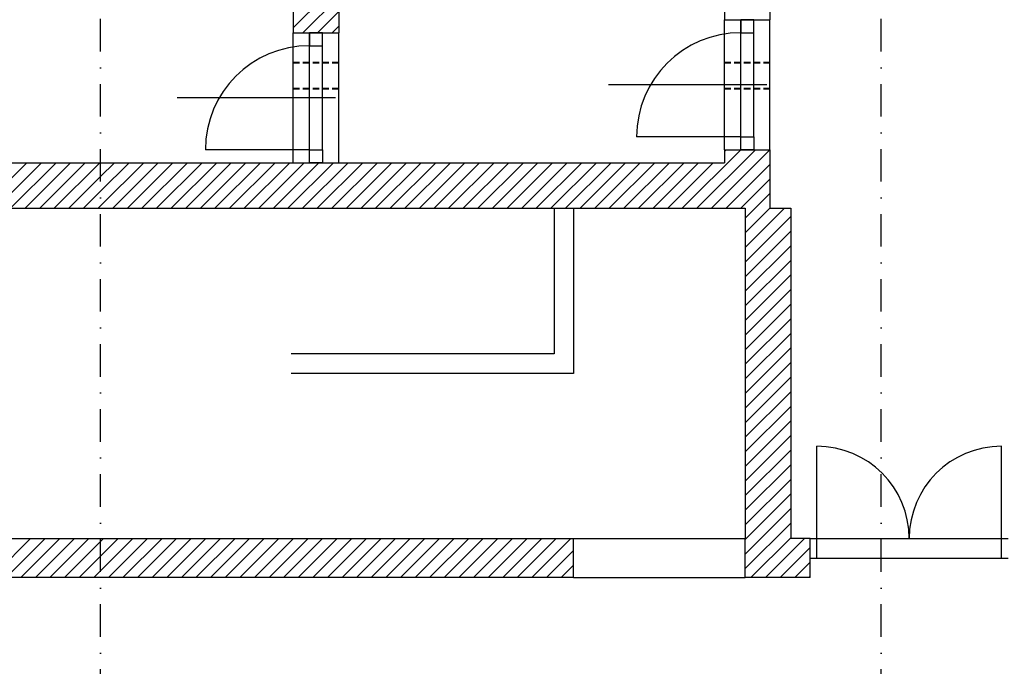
# Model space of a CAD drawing. Header units: millimetres. Extents: x 2886542 to 7567581, y -792623 to 134766.
# Tile 254 of 256: x 4926321 to 4933890, y -404155 to -399182. Entities that reach past the tile are written whole.
import ezdxf

# ---------------------------------------------------------------- set-up
doc = ezdxf.new("R2010")
doc.units = ezdxf.units.MM
doc.linetypes.add('DASHDOT', pattern=[1, 0.5, -0.25, 0, -0.25])
doc.linetypes.add('DASHED', pattern=[0.75, 0.5, -0.25])
doc.layers.add('CKPROSTUPY_NADROVINOU', color=7, linetype='DASHDOT', lineweight=25)
doc.layers.add('IN_NS_TLUSTA', color=1, linetype='Continuous', lineweight=40)
doc.layers.add('IN_NS_VYPLNE OTVORU', color=16, linetype='Continuous')

msp = doc.modelspace()

# ---------------------------------------------------------------- linework, layer by layer
at = {"layer": 'CKPROSTUPY_NADROVINOU', "color": 0, "ltscale": 500}
for p, q in [((4926943.4, -406428.5), (4926943.4, -379211)), ((4932943.4, -406428.5), (4932943.4, -379211))]:
    msp.add_line(p, q, dxfattribs=at)
at = {"layer": 'IN_NS_TLUSTA', "color": 0, "linetype": 'DASHED', "ltscale": 100}
for p, q in [((4928423.4, -399512.4), (4928773.4, -399512.4)), ((4931738.4, -399512.4), (4932088.4, -399512.4)), ((4928423.4, -399712.3, 0), (4928773.4, -399712.3, 0)), ((4931738.4, -399712.3, 0), (4932088.4, -399712.3, 0))]:
    msp.add_line(p, q, dxfattribs=at)
at = {"layer": 'IN_NS_VYPLNE OTVORU', "color": 0}
for p, q in [((4928423.4, -395472.4), (4928423.4, -399282.4)), ((4928773.4, -395472.4), (4928773.4, -399282.4)), ((4931738.4, -395472.4), (4931738.4, -399182.4)), ((4928423.4, -399245.7), (4928773.4, -398895.7)), ((4932088.4, -398972.4), (4932088.4, -399182.4)), ((4928499, -399282.4), (4928773.4, -399007.9)), ((4928611.2, -399282.4), (4928773.4, -399120.2)), ((4931738.4, -400182.4), (4931738.4, -399182.4)), ((4931863.4, -399182.4), (4931863.4, -399282.4)), ((4931963.4, -399182.4), (4931863.4, -399182.4)), ((4931963.4, -399282.4), (4931963.4, -399182.4)), ((4932088.4, -400182.4), (4932088.4, -399182.4)), ((4928423.4, -400282.4), (4928423.4, -399282.4)), ((4928548.4, -399282.4), (4928548.4, -399382.4)), ((4928648.4, -399282.4), (4928548.4, -399282.4)), ((4928648.4, -399382.4), (4928648.4, -399282.4)), ((4928723.5, -399282.4), (4928773.4, -399232.4)), ((4928773.4, -400282.4), (4928773.4, -399282.4)), ((4931863.4, -399282.4), (4931963.4, -399282.4)), ((4931863.4, -400082.4), (4931863.4, -399282.4)), ((4931963.4, -400082.4), (4931963.4, -399282.4)), ((4928548.4, -399382.4), (4928648.4, -399382.4)), ((4928548.4, -400182.4), (4928548.4, -399382.4)), ((4928648.4, -400182.4), (4928648.4, -399382.4)), ((4932063.4, -399682.4), (4930847.4, -399682.4)), ((4928748.4, -399782.4), (4927532.4, -399782.4)), ((4931863.4, -400082.4), (4931063.4, -400082.4)), ((4931863.4, -400182.4), (4931863.4, -400082.4)), ((4931863.4, -400082.4), (4931963.4, -400082.4)), ((4931963.4, -400082.4), (4931963.4, -400182.4)), ((4928548.4, -400182.4), (4927748.4, -400182.4)), ((4928548.4, -400282.4), (4928548.4, -400182.4)), ((4928548.4, -400182.4), (4928648.4, -400182.4)), ((4928648.4, -400182.4), (4928648.4, -400282.4)), ((4931414.6, -400632.4), (4931864.6, -400182.4)), ((4931526.8, -400632.4), (4931976.8, -400182.4)), ((4931639.1, -400632.4), (4932088.4, -400183)), ((4931738.4, -400182.4), (4931738.4, -400282.4)), ((4931738.4, -400196.3), (4931752.3, -400182.4)), ((4931963.4, -400182.4), (4931863.4, -400182.4)), ((4932088.4, -400182.4), (4932088.4, -400632.4)), ((4925463.4, -400282.4), (4928423.4, -400282.4)), ((4926026.4, -400632.4), (4926376.4, -400282.4)), ((4926138.7, -400632.4), (4926488.7, -400282.4)), ((4926250.9, -400632.4), (4926600.9, -400282.4)), ((4926363.2, -400632.4), (4926713.2, -400282.4)), ((4926475.4, -400632.4), (4926825.4, -400282.4)), ((4926587.7, -400632.4), (4926937.7, -400282.4)), ((4926943.4, -400388.9), (4927049.9, -400282.4)), ((4926943.4, -400501.2), (4927162.2, -400282.4)), ((4926943.4, -400613.4), (4927274.4, -400282.4)), ((4927036.7, -400632.4), (4927386.7, -400282.4)), ((4927149, -400632.4), (4927499, -400282.4)), ((4927261.2, -400632.4), (4927611.2, -400282.4)), ((4927373.5, -400632.4), (4927723.5, -400282.4)), ((4927485.7, -400632.4), (4927835.7, -400282.4)), ((4927598, -400632.4), (4927948, -400282.4)), ((4927710.2, -400632.4), (4928060.2, -400282.4)), ((4927822.5, -400632.4), (4928172.5, -400282.4)), ((4927934.7, -400632.4), (4928284.7, -400282.4)), ((4928047, -400632.4), (4928397, -400282.4)), ((4928159.2, -400632.4), (4928509.2, -400282.4)), ((4928271.5, -400632.4), (4928621.5, -400282.4)), ((4928383.7, -400632.4), (4928733.7, -400282.4)), ((4928496, -400632.4), (4928846, -400282.4)), ((4928648.4, -400282.4), (4928548.4, -400282.4)), ((4928608.2, -400632.4), (4928958.2, -400282.4)), ((4928720.5, -400632.4), (4929070.5, -400282.4)), ((4928773.4, -400282.4), (4930243.4, -400282.4)), ((4928773.4, -400282.4), (4931738.4, -400282.4)), ((4928832.7, -400632.4), (4929182.7, -400282.4)), ((4928945, -400632.4), (4929295, -400282.4)), ((4929057.3, -400632.4), (4929407.3, -400282.4)), ((4929169.5, -400632.4), (4929519.5, -400282.4)), ((4929281.8, -400632.4), (4929631.8, -400282.4)), ((4929394, -400632.4), (4929744, -400282.4)), ((4929506.3, -400632.4), (4929856.3, -400282.4)), ((4929618.5, -400632.4), (4929968.5, -400282.4)), ((4929730.8, -400632.4), (4930080.8, -400282.4)), ((4929843, -400632.4), (4930193, -400282.4)), ((4929955.3, -400632.4), (4930305.3, -400282.4)), ((4930067.5, -400632.4), (4930417.5, -400282.4)), ((4930179.8, -400632.4), (4930529.8, -400282.4)), ((4930292, -400632.4), (4930642, -400282.4)), ((4930404.3, -400632.4), (4930754.3, -400282.4)), ((4930516.5, -400632.4), (4930866.5, -400282.4)), ((4930628.8, -400632.4), (4930978.8, -400282.4)), ((4930741.1, -400632.4), (4931091.1, -400282.4)), ((4930853.3, -400632.4), (4931203.3, -400282.4)), ((4930965.6, -400632.4), (4931315.6, -400282.4)), ((4931077.8, -400632.4), (4931427.8, -400282.4)), ((4931190.1, -400632.4), (4931540.1, -400282.4)), ((4931302.3, -400632.4), (4931652.3, -400282.4)), ((4931751.3, -400632.4), (4932088.4, -400295.3)), ((4926699.9, -400632.4), (4926943.4, -400388.9)), ((4931863.6, -400632.4), (4932088.4, -400407.5)), ((4926812.2, -400632.4), (4926943.4, -400501.2)), ((4931898.4, -400709.8), (4932088.4, -400519.8)), ((4925463.4, -400632.4), (4931898.4, -400632.4)), ((4926924.4, -400632.4), (4926943.4, -400613.4)), ((4930428.4, -400632.4), (4930428.4, -401752.4)), ((4930578.4, -400632.4), (4930578.4, -401902.4)), ((4931898.4, -400822), (4932088.4, -400632)), ((4931898.4, -400632.4), (4931898.4, -403172.4)), ((4931898.4, -400934.3), (4932200.3, -400632.4)), ((4932088.4, -400632.4), (4932248.4, -400632.4)), ((4932248.4, -400632.4), (4932248.4, -403172.4)), ((4931898.4, -401046.6), (4932248.4, -400696.6)), ((4931898.4, -401158.8), (4932248.4, -400808.8)), ((4931898.4, -401271.1), (4932248.4, -400921.1)), ((4931898.4, -401383.3), (4932248.4, -401033.3)), ((4931898.4, -401495.6), (4932248.4, -401145.6)), ((4931898.4, -401607.8), (4932248.4, -401257.8)), ((4931898.4, -401720.1), (4932248.4, -401370.1)), ((4931898.4, -401832.3), (4932248.4, -401482.3)), ((4931898.4, -401944.6), (4932248.4, -401594.6)), ((4931898.4, -402056.8), (4932248.4, -401706.8)), ((4930428.4, -401752.4), (4928407, -401752.4)), ((4931898.4, -402169.1), (4932248.4, -401819.1)), ((4930578.4, -401902.4), (4928407, -401902.4)), ((4931898.4, -402281.3), (4932248.4, -401931.3)), ((4931898.4, -402393.6), (4932248.4, -402043.6)), ((4931898.4, -402505.8), (4932248.4, -402155.8)), ((4931898.4, -402618.1), (4932248.4, -402268.1)), ((4931898.4, -402730.4), (4932248.4, -402380.4)), ((4932448.4, -403172.4), (4932448.4, -402462.4)), ((4933868.4, -403172.4), (4933868.4, -402462.4)), ((4931898.4, -402842.6), (4932248.4, -402492.6)), ((4931898.4, -402954.9), (4932248.4, -402604.9)), ((4931898.4, -403067.1), (4932248.4, -402717.1)), ((4931898.4, -403179.4), (4932248.4, -402829.4)), ((4931898.4, -403291.6), (4932248.4, -402941.6)), ((4931898.4, -403403.9), (4932248.4, -403053.9)), ((4925463.4, -403172.4), (4930578.4, -403172.4)), ((4926105, -403472.4), (4926405, -403172.4)), ((4926217.3, -403472.4), (4926517.3, -403172.4)), ((4926329.5, -403472.4), (4926629.5, -403172.4)), ((4926441.8, -403472.4), (4926741.8, -403172.4)), ((4926554, -403472.4), (4926854, -403172.4)), ((4926666.3, -403472.4), (4926943.4, -403195.2)), ((4926943.4, -403195.2), (4926966.3, -403172.4)), ((4926943.4, -403307.5), (4927078.5, -403172.4)), ((4926943.4, -403419.7), (4927190.8, -403172.4)), ((4927003, -403472.4), (4927303, -403172.4)), ((4927115.3, -403472.4), (4927415.3, -403172.4)), ((4927227.5, -403472.4), (4927527.5, -403172.4)), ((4927339.8, -403472.4), (4927639.8, -403172.4)), ((4927452, -403472.4), (4927752, -403172.4)), ((4927564.3, -403472.4), (4927864.3, -403172.4)), ((4927676.5, -403472.4), (4927976.5, -403172.4)), ((4927788.8, -403472.4), (4928088.8, -403172.4)), ((4927901.1, -403472.4), (4928201.1, -403172.4)), ((4928013.3, -403472.4), (4928313.3, -403172.4)), ((4928125.6, -403472.4), (4928425.6, -403172.4)), ((4928237.8, -403472.4), (4928537.8, -403172.4)), ((4928350.1, -403472.4), (4928650.1, -403172.4)), ((4928462.3, -403472.4), (4928762.3, -403172.4)), ((4928574.6, -403472.4), (4928874.6, -403172.4)), ((4928686.8, -403472.4), (4928986.8, -403172.4)), ((4928799.1, -403472.4), (4929099.1, -403172.4)), ((4928911.3, -403472.4), (4929211.3, -403172.4)), ((4929023.6, -403472.4), (4929323.6, -403172.4)), ((4929135.8, -403472.4), (4929435.8, -403172.4)), ((4929248.1, -403472.4), (4929548.1, -403172.4)), ((4929360.3, -403472.4), (4929660.3, -403172.4)), ((4929472.6, -403472.4), (4929772.6, -403172.4)), ((4929584.9, -403472.4), (4929884.9, -403172.4)), ((4929697.1, -403472.4), (4929997.1, -403172.4)), ((4929809.4, -403472.4), (4930109.4, -403172.4)), ((4929921.6, -403472.4), (4930221.6, -403172.4)), ((4930033.9, -403472.4), (4930333.9, -403172.4)), ((4930146.1, -403472.4), (4930446.1, -403172.4)), ((4930258.4, -403472.4), (4930558.4, -403172.4)), ((4930578.4, -403472.4), (4930578.4, -403172.4)), ((4931898.4, -403472.4), (4931898.4, -403172.4)), ((4931942.2, -403472.4), (4932248.4, -403166.1)), ((4932054.4, -403472.4), (4932354.4, -403172.4)), ((4932398.4, -403172.4), (4932248.4, -403172.4)), ((4932398.4, -403472.4), (4932398.4, -403172.4)), ((4932398.4, -403172.4), (4933918.4, -403172.4)), ((4932448.4, -403322.4), (4932448.4, -403172.4)), ((4933868.4, -403322.4), (4933868.4, -403172.4)), ((4930370.6, -403472.4), (4930578.4, -403264.6)), ((4932166.7, -403472.4), (4932398.4, -403240.6)), ((4926778.5, -403472.4), (4926943.4, -403307.5)), ((4930482.9, -403472.4), (4930578.4, -403376.8)), ((4932278.9, -403472.4), (4932398.4, -403352.9)), ((4932398.4, -403322.4), (4933918.4, -403322.4)), ((4926890.8, -403472.4), (4926943.4, -403419.7)), ((4930578.4, -403472.4), (4915958.4, -403472.4)), ((4932398.4, -403472.4), (4931898.4, -403472.4)), ((4932391.2, -403472.4), (4932398.4, -403465.1))]:
    msp.add_line(p, q, dxfattribs=at)
at = {"layer": 'IN_NS_VYPLNE OTVORU', "color": 0, "ltscale": 250}
for p, q in [((4931738.4, -399182.4), (4932088.4, -399182.4)), ((4931863.4, -400182.4), (4931863.4, -399182.4)), ((4928423.4, -399282.4), (4928773.4, -399282.4)), ((4928548.4, -400282.4), (4928548.4, -399282.4)), ((4931738.4, -400182.4), (4932088.4, -400182.4)), ((4928423.4, -400282.4), (4928773.4, -400282.4))]:
    msp.add_line(p, q, dxfattribs=at)
at = {"layer": 'IN_NS_VYPLNE OTVORU', "color": 0, "ltscale": 50}
for p, q in [((4930578.4, -403172.4), (4931898.4, -403172.4)), ((4930578.4, -403472.4), (4931898.4, -403472.4))]:
    msp.add_line(p, q, dxfattribs=at)
at = {"layer": 'IN_NS_VYPLNE OTVORU', "color": 0}
for centre, radius, start, end in [((4931863.4, -400082.4), 800, 90, 180), ((4928548.4, -400182.4), 800, 90, 180), ((4932448.4, -403172.4), 710, 360, 90), ((4933868.4, -403172.4), 710, 90, 180)]:
    msp.add_arc(centre, radius, start, end, dxfattribs=at)

doc.saveas('drawing.dxf')
